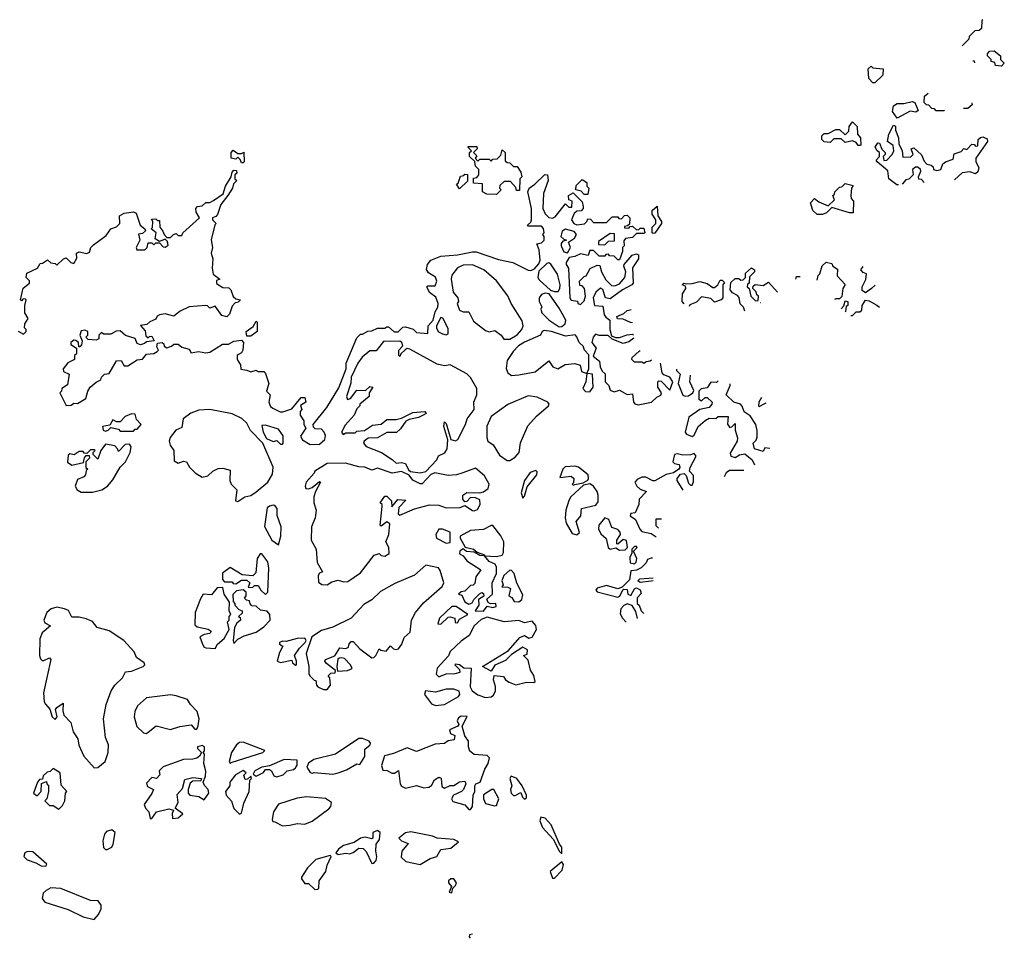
# Model space of a CAD drawing. Extents: x 1861455 to 2058065, y 200073 to 437907.
# Tile 72 of 256: x 1994275 to 1999560, y 219126 to 224059. Entities that reach past the tile are written whole.
import ezdxf

# ---------------------------------------------------------------- set-up
doc = ezdxf.new("R2010")
doc.units = 0

msp = doc.modelspace()

# ---------------------------------------------------------------- linework, layer by layer
at = {"layer": '0CON05XD'}
for points in [[(1999443.9, 224058.9), (1999440, 224055), (1999438.3, 224011.7), (1999425, 224000), (1999401.7, 223998.3), (1999371.7, 223968.3), (1999370, 223955), (1999333.5, 223918.5)], [(1999545, 223810), (1999513, 223813), (1999508.3, 223828.3), (1999490, 223835), (1999490, 223845), (1999470, 223865), (1999470, 223875), (1999480.7, 223889.3), (1999505, 223892.5), (1999540, 223865), (1999540, 223845), (1999560, 223825), (1999545, 223810)], [(1999391.8, 223838.3), (1999398.3, 223838.3), (1999399.6, 223827.9)], [(1998865, 223720), (1998855, 223720), (1998832.5, 223742.5), (1998830, 223795), (1998845, 223810), (1998855, 223800), (1998910, 223795), (1998908.3, 223761.7), (1998865, 223720)], [(1999238.7, 223573.7), (1999235, 223570), (1999195, 223570), (1999185, 223580), (1999171.7, 223581.7), (1999155, 223600), (1999141.7, 223601.7), (1999130, 223615), (1999131.7, 223648.3), (1999150.6, 223663.9)], [(1998985, 223530), (1998960, 223565), (1998965, 223596.7), (1998985, 223608.8), (1999020.7, 223609.3), (1999065, 223620), (1999080, 223615), (1999098.3, 223571.7), (1999085, 223562.5), (1999055, 223567.5), (1998985, 223530)], [(1999385.4, 223612.1), (1999387.5, 223602.5), (1999365, 223582.5), (1999340.4, 223581.3)], [(1998785, 223382.5), (1998775, 223382.5), (1998765, 223400), (1998745, 223407.5), (1998705, 223400), (1998685, 223420), (1998645, 223420), (1998625, 223400), (1998593, 223403), (1998580, 223415), (1998580, 223435), (1998593, 223447), (1998615, 223447.5), (1998655, 223470), (1998675, 223470), (1998705, 223440), (1998725, 223460), (1998727.5, 223485), (1998745, 223510), (1998770, 223485), (1998772.5, 223445), (1998787.5, 223425), (1998790, 223385), (1998785, 223382.5)], [(1998991.6, 223171.8), (1998983, 223173), (1998940, 223205), (1998935, 223247.5), (1998877.5, 223295), (1998872.5, 223305), (1998890, 223325), (1998890, 223345), (1998877.5, 223355), (1998867.5, 223375), (1998881.7, 223398.3), (1998890, 223395), (1998903, 223363), (1998920, 223345), (1998920, 223335), (1998910, 223325), (1998913, 223303), (1998930, 223305), (1998957.5, 223335), (1998967.5, 223355), (1998963, 223383), (1998932.5, 223405), (1998940, 223445), (1998965, 223492.5), (1998976.4, 223486.4), (1998976.7, 223465), (1998992.5, 223425), (1998993, 223393), (1999012.5, 223355), (1999015, 223320), (1999058.3, 223321.7), (1999070, 223335), (1999060, 223365), (1999075, 223370), (1999115, 223332.5), (1999129.3, 223299.3), (1999143.6, 223283.6), (1999168.3, 223278.3), (1999178.3, 223268.3), (1999180, 223255), (1999198.3, 223248.3), (1999220, 223255), (1999230, 223285), (1999243.9, 223296.1), (1999285, 223310), (1999291.7, 223338.3), (1999328.3, 223351.7), (1999343, 223367), (1999358.3, 223361.7), (1999385, 223390), (1999398.3, 223388.3), (1999405, 223380), (1999418.3, 223381.7), (1999420, 223415), (1999433, 223427), (1999445, 223430), (1999468.3, 223418.3), (1999470, 223405), (1999407.5, 223315), (1999407.5, 223295), (1999422.5, 223265), (1999418.3, 223241.7), (1999405.2, 223231.9), (1999375, 223242.5), (1999333, 223237), (1999292.4, 223199.4)], [(1995475, 223290), (1995465, 223290), (1995458.3, 223308.3), (1995445, 223320), (1995435, 223310), (1995410, 223315), (1995410, 223345), (1995421.7, 223358.3), (1995445, 223340), (1995465, 223340), (1995478.3, 223348.3), (1995480, 223295), (1995475, 223290)], [(1996835, 223120), (1996781.7, 223121.7), (1996760, 223135), (1996758.3, 223178.3), (1996711.7, 223181.7), (1996711.7, 223208.3), (1996728.3, 223211.7), (1996740, 223225), (1996740, 223255), (1996721.7, 223271.7), (1996718.3, 223298.3), (1996690, 223325), (1996690, 223345), (1996700, 223355), (1996681.7, 223371.7), (1996681.7, 223378.3), (1996728.3, 223378.3), (1996730, 223365), (1996710, 223345), (1996728.3, 223328.3), (1996720, 223315), (1996735, 223300), (1996745, 223310), (1996795, 223310), (1996805, 223300), (1996815, 223310), (1996837.5, 223312.5), (1996858.3, 223331.7), (1996865, 223360), (1996880, 223345), (1996881.7, 223301.7), (1996891.7, 223291.7), (1996905, 223290), (1996925, 223270), (1996945, 223270), (1996965, 223240), (1996970, 223215), (1996960, 223205), (1996958.3, 223141.7), (1996941.7, 223141.7), (1996938.3, 223158.3), (1996910, 223190), (1996875, 223190), (1996851.7, 223168.3), (1996850, 223155), (1996860, 223145), (1996835, 223120)], [(1994267, 222387), (1994295, 222370), (1994310, 222385), (1994310, 222395), (1994300, 222405), (1994303.3, 222425), (1994320, 222455), (1994302.5, 222485), (1994302.5, 222525), (1994310, 222555), (1994305, 222560), (1994291.7, 222558.3), (1994285, 222550), (1994280, 222555), (1994293, 222617), (1994327.5, 222645), (1994327, 222657), (1994310, 222675), (1994313, 222697), (1994370, 222725), (1994385, 222750), (1994398.3, 222751.7), (1994425, 222770), (1994443, 222753), (1994465, 222750), (1994475, 222740), (1994510, 222775), (1994525, 222780), (1994550, 222755), (1994565, 222750), (1994581.7, 222778.3), (1994580, 222805), (1994595, 222812.5), (1994635, 222803.3), (1994649.3, 222810.7), (1994657.5, 222835), (1994670.7, 222849.3), (1994739.3, 222900.7), (1994763.6, 222936.4), (1994795, 222947.5), (1994812.5, 222965), (1994810, 223005), (1994835, 223020), (1994885, 223026.7), (1994899.3, 223019.3), (1994922.5, 222955), (1994947.5, 222935), (1994950, 222925), (1994935, 222910), (1994913, 222907), (1994920, 222875), (1994900, 222835), (1994903, 222823), (1994946.1, 222823.9), (1994960, 222835), (1994965, 222860), (1994985, 222860), (1994995, 222850), (1995005, 222860), (1995025, 222860), (1995045, 222840), (1995055, 222837.5), (1995071.7, 222848.3), (1995068.3, 222868.3), (1995055, 222880), (1995025, 222867.5), (1995001.7, 222881.7), (1995007.5, 222915), (1994980, 222935), (1994987, 222943), (1994990, 222975), (1994981.7, 222988.3), (1995005, 222990), (1995015, 222980), (1995025, 222980), (1995027.5, 222945), (1995043, 222923), (1995050, 222905), (1995065, 222890), (1995085, 222890), (1995100, 222905), (1995115, 222910), (1995125, 222900), (1995145, 222900), (1995150, 222915), (1995240, 222995), (1995222.5, 223025), (1995220, 223045), (1995230, 223055), (1995255, 223060), (1995275, 223077.5), (1995295, 223077.5), (1995315, 223087.5), (1995366.4, 223123.6), (1995380, 223165), (1995410, 223215), (1995415, 223240), (1995425, 223250), (1995438.3, 223248.3), (1995440, 223235), (1995430, 223225), (1995430, 223205), (1995440, 223195), (1995423, 223177), (1995416.7, 223155), (1995392.5, 223115), (1995354, 223066), (1995337, 223013), (1995328.3, 223001.7), (1995310, 222995), (1995310, 222985), (1995330, 222965), (1995323, 222957), (1995303.6, 222876.4), (1995310, 222835), (1995302.5, 222805), (1995312.5, 222775), (1995307.5, 222725), (1995313, 222693), (1995350, 222665), (1995331.7, 222658.3), (1995331.7, 222641.7), (1995365, 222620), (1995398.3, 222618.3), (1995408.3, 222608.3), (1995421.7, 222571.7), (1995435, 222560), (1995460, 222555), (1995448.3, 222541.7), (1995431.7, 222538.3), (1995415, 222520), (1995401.7, 222478.3), (1995387.5, 222462.5), (1995360.7, 222470.7), (1995325, 222520), (1995295, 222510), (1995283, 222523), (1995273.9, 222523.9), (1995185, 222516.2), (1995136.4, 222493.6), (1995103, 222467), (1995055, 222480), (1995025, 222473.3), (1995013.6, 222466.4), (1995005, 222450), (1994973, 222437), (1994958.3, 222421.7), (1994923, 222417), (1994948.3, 222388.3), (1994951.7, 222361.7), (1994965, 222350), (1994971.7, 222358.3), (1994985, 222360), (1994997.5, 222335), (1994955, 222330), (1994945, 222320), (1994923, 222313)], [(1999129.9, 223185.1), (1999115, 223200), (1999101.7, 223201.7), (1999100, 223215), (1999112.5, 223245), (1999110, 223255), (1999095, 223267.5), (1999083, 223267), (1999067.5, 223255), (1999070, 223225), (1999048.3, 223201.7), (1999031.7, 223198.3), (1999011.1, 223176.5)], [(1994923, 222313), (1994905, 222320), (1994895, 222347.5), (1994843.8, 222363.8), (1994815, 222387.5), (1994793, 222387), (1994765, 222370), (1994725, 222370), (1994715, 222380), (1994700, 222365), (1994700, 222345), (1994685, 222337.5), (1994641.7, 222341.7), (1994630, 222355), (1994640, 222365), (1994640, 222385), (1994625, 222392.5), (1994605, 222387.5), (1994597.5, 222365), (1994610, 222335), (1994607, 222313), (1994598.3, 222301.7), (1994591.7, 222301.7), (1994590, 222325), (1994577, 222337), (1994565, 222337.5), (1994550, 222325), (1994550, 222315), (1994580, 222295), (1994580, 222265), (1994570, 222255), (1994570, 222235), (1994533.6, 222216.4), (1994507.5, 222185), (1994510.7, 222170.7), (1994540, 222155), (1994531.7, 222098.3), (1994501.7, 222078.3), (1994500, 222065), (1994490, 222055), (1994525, 221987.5), (1994551.7, 221988.3), (1994565, 222000), (1994585, 221997.5), (1994630, 222025), (1994640, 222065), (1994653.3, 222085), (1994685, 222112.5), (1994710, 222125), (1994715, 222140), (1994730, 222155), (1994755, 222160), (1994795, 222226.7), (1994818.8, 222228.8), (1994835, 222200), (1994855, 222200), (1994905, 222232), (1994935, 222236.2), (1994956.4, 222263.6), (1994995, 222266.7), (1995013, 222277), (1995020, 222285), (1995011.7, 222301.7), (1995015, 222322.5), (1995040, 222325), (1995048.3, 222318.3), (1995050, 222305), (1995065, 222297.5), (1995090, 222305), (1995103, 222317), (1995125, 222317.5), (1995145, 222300), (1995185, 222290), (1995195, 222270), (1995235, 222277.5), (1995275, 222270), (1995296.1, 222273.9), (1995363, 222317), (1995395, 222317.5), (1995425, 222332.5), (1995465, 222337.5), (1995476.7, 222325), (1995473.3, 222285), (1995465, 222270), (1995449.3, 222260.7), (1995442.5, 222255), (1995442.5, 222235), (1995460, 222205), (1995461.7, 222181.7), (1995495, 222177.5), (1995515, 222167.5), (1995545, 222177.5), (1995555, 222170), (1995585, 222170), (1995595, 222160), (1995612.5, 222105), (1995600, 222065), (1995620, 222045), (1995612.5, 222005), (1995621.7, 221981.7), (1995633, 221973), (1995673, 221953), (1995687, 221953), (1995735, 221970), (1995785, 222030), (1995805, 222030), (1995810, 222005), (1995782.5, 221987.5), (1995790, 221965), (1995780, 221955), (1995780, 221935), (1995800, 221905), (1995800, 221885), (1995810, 221865), (1995783, 221823), (1995793.6, 221803.6), (1995835, 221777.5), (1995885, 221780), (1995912.5, 221805), (1995917, 221827), (1995910, 221845), (1995895, 221860), (1995861.7, 221861.7), (1995851.7, 221871.7), (1995850, 221885), (1995923.6, 221976.4), (1995988.3, 222081.7), (1996026.7, 222185), (1996027.5, 222215), (1996085, 222350), (1996105, 222370), (1996115, 222370), (1996143, 222387), (1996165, 222387.5), (1996195, 222402.5), (1996235, 222402.5), (1996245, 222410), (1996255, 222410), (1996285, 222382.5), (1996307, 222383), (1996331.7, 222408.3), (1996345, 222410), (1996387, 222397), (1996405, 222380), (1996466.4, 222373.6), (1996467.5, 222415), (1996493.9, 222446.1), (1996505, 222490), (1996520, 222515), (1996521.2, 222535), (1996508.3, 222568.3), (1996475, 222593.3), (1996460, 222625), (1996465, 222630), (1996505, 222630), (1996513.3, 222655), (1996506.1, 222676.1), (1996470, 222700), (1996458.3, 222718.3), (1996463.3, 222745), (1996481.7, 222768.3), (1996535, 222790), (1996625, 222795.8), (1996705, 222812), (1996725, 222812), (1996845, 222770.8), (1996922.5, 222755), (1997005, 222713.3), (1997018, 222712), (1997038.3, 222721.7), (1997062.3, 222747.7), (1997068.3, 222768.3), (1997063.3, 222823.3), (1997050, 222855), (1997075, 222860), (1997090, 222875), (1997090, 222895), (1997082.5, 222905), (1997090, 222915), (1997087, 222937), (1997075, 222950), (1997005, 222950), (1997000, 222955), (1997018.3, 222971.7), (1997022.5, 222985), (1997022.5, 223045), (1997002.5, 223135), (1997010, 223155), (1997040, 223175), (1997093, 223227), (1997107.5, 223225), (1997112.5, 223195), (1997086.7, 223125), (1997082.5, 223045), (1997096.4, 223016.4), (1997115, 222997.5), (1997135, 222992.5), (1997149.3, 223000.7), (1997205, 223070), (1997221.7, 223051.7), (1997238.3, 223051.7), (1997240, 223085), (1997221.7, 223091.7), (1997220, 223115), (1997245, 223130), (1997295, 223080), (1997300, 223055), (1997300, 223045), (1997288.3, 223031.7), (1997265, 223030), (1997251.7, 223018.3), (1997237.5, 222985), (1997250, 222965), (1997265, 222957.5), (1997307, 222963), (1997320, 222975), (1997325, 222990), (1997338.3, 222988.3), (1997355, 222970), (1997425, 222970), (1997455, 223000), (1997485, 223000), (1997491.7, 222991.7), (1997505, 222990), (1997521.7, 223008.3), (1997535, 223010), (1997550, 222995), (1997548.3, 222961.7), (1997538.3, 222951.7), (1997521.7, 222948.3), (1997521.7, 222941.7), (1997545, 222940), (1997551.7, 222948.3), (1997565, 222950), (1997585, 222930), (1997598.3, 222931.7), (1997605, 222940), (1997625, 222940), (1997630, 222915), (1997625, 222910), (1997585, 222910), (1997565, 222890), (1997526.7, 222883.3), (1997518.3, 222871.7), (1997520, 222845), (1997510, 222835), (1997510, 222815), (1997495, 222770), (1997485, 222770), (1997465, 222790), (1997441.7, 222791.7), (1997435, 222800), (1997421.7, 222798.3), (1997415, 222790), (1997385, 222790), (1997355, 222820), (1997335, 222820), (1997327, 222793), (1997285, 222802.5), (1997255, 222786.7), (1997225, 222782.5), (1997207.5, 222755), (1997207.5, 222745), (1997220, 222725), (1997227.5, 222565), (1997235, 222552.5), (1997268.3, 222548.3), (1997270, 222535), (1997285, 222530), (1997305, 222550), (1997312.5, 222575), (1997307.5, 222615), (1997295, 222630), (1997281.7, 222631.7), (1997280, 222655), (1997305, 222680), (1997316.4, 222683.6), (1997337, 222723), (1997375, 222740), (1997388.3, 222738.3), (1997397.5, 222705), (1997421.7, 222661.7), (1997451.2, 222631.2), (1997469.3, 222630.7), (1997495, 222640), (1997523.8, 222675), (1997528.8, 222705), (1997517.5, 222735), (1997520, 222745), (1997562.5, 222795), (1997585, 222802.5), (1997596.7, 222796.7), (1997596.2, 222775), (1997563.9, 222726.1), (1997567.5, 222645), (1997560, 222635), (1997511.2, 222608.8), (1997445, 222560), (1997420, 222565), (1997405, 222610), (1997393, 222617), (1997366.7, 222595), (1997353.3, 222565), (1997360, 222525), (1997405, 222520), (1997412.5, 222475), (1997420.7, 222460.7), (1997442.5, 222445), (1997443.3, 222395), (1997451.7, 222361.7), (1997472.5, 222352.5), (1997495, 222352.5), (1997535, 222367.5), (1997565, 222370), (1997569.8, 222365.2)], [(1996635, 223150), (1996620, 223175), (1996628.3, 223181.7), (1996641.7, 223218.3), (1996658.3, 223221.7), (1996665, 223230), (1996678.3, 223228.3), (1996678.3, 223191.7), (1996635, 223150)], [(1997325, 223120), (1997305, 223120), (1997288.3, 223138.3), (1997260, 223145), (1997261.7, 223168.3), (1997295, 223200), (1997320, 223185), (1997320, 223165), (1997330, 223155), (1997325, 223120)], [(1998585, 223012.5), (1998555, 223012.5), (1998532.5, 223035), (1998520, 223075), (1998541.7, 223098.3), (1998565, 223080), (1998615, 223060), (1998648.3, 223091.7), (1998640, 223115), (1998648.3, 223121.7), (1998650, 223135), (1998675, 223160), (1998688.3, 223161.7), (1998705, 223180), (1998748.3, 223168.3), (1998740, 223155), (1998736.7, 223115), (1998738.3, 223098.3), (1998750, 223085), (1998748.3, 223021.7), (1998728.3, 223021.7), (1998635, 223050), (1998605, 223022.5), (1998585, 223012.5)], [(1997675, 222910), (1997670, 222915), (1997670, 222945), (1997690, 222965), (1997690, 222985), (1997670, 223015), (1997670, 223035), (1997697.5, 223057.5), (1997700, 223005), (1997720, 222975), (1997720, 222965), (1997685, 222912.5), (1997675, 222910)], [(1997215, 222806.7), (1997231.2, 222835), (1997220, 222865), (1997253.3, 222885), (1997263.3, 222905), (1997251.2, 222921.2), (1997205, 222934), (1997186.2, 222923.8), (1997180, 222895), (1997195, 222880), (1997210, 222875), (1997190.7, 222869.3), (1997182, 222858), (1997181.2, 222845), (1997195, 222812.5), (1997215, 222806.7)], [(1997415, 222850), (1997435, 222870), (1997468.3, 222871.7), (1997468.3, 222908.3), (1997445, 222910), (1997381.7, 222868.3), (1997381.7, 222851.7), (1997415, 222850)], [(1996873, 222343), (1996905, 222343.8), (1996945, 222366.2), (1996970, 222395), (1996977.5, 222415), (1996971.2, 222441.2), (1996913.8, 222535), (1996895.8, 222575.8), (1996835, 222656.7), (1996765.9, 222715.9), (1996705, 222743.3), (1996655, 222740), (1996625, 222726.7), (1996595, 222687.5), (1996591.2, 222665), (1996602.5, 222595), (1996627.5, 222565), (1996630, 222545), (1996622.5, 222535), (1996635, 222500), (1996655, 222490), (1996685, 222490), (1996710, 222440), (1996775, 222390), (1996795, 222382.5), (1996825, 222390), (1996860, 222365), (1996873, 222343)], [(1997145, 222598.8), (1997165, 222600), (1997174, 222615), (1997176, 222635), (1997162.5, 222692.5), (1997126.4, 222746.4), (1997115, 222752.5), (1997105, 222750), (1997061.4, 222708.6), (1997056.2, 222675), (1997062.7, 222662.7), (1997125, 222606.2), (1997145, 222598.8)], [(1998167.1, 222494.6), (1998160, 222515), (1998143, 222533), (1998137, 222567), (1998128.3, 222578.3), (1998101.7, 222591.7), (1998088.3, 222608.3), (1998091.7, 222648.3), (1998115, 222670), (1998135, 222670), (1998145, 222660), (1998158.3, 222661.7), (1998170, 222675), (1998171.7, 222698.3), (1998203, 222727), (1998220, 222715), (1998220, 222705), (1998191.7, 222678.3), (1998190, 222645), (1998181.7, 222638.3), (1998180, 222625), (1998190, 222615), (1998200, 222575), (1998225, 222550), (1998238.3, 222551.7), (1998240, 222575), (1998231.7, 222581.7), (1998228.3, 222598.3), (1998210, 222615), (1998211.7, 222628.3), (1998223, 222637), (1998265, 222632.5), (1998295, 222650), (1998343.4, 222595.1)], [(1998555.6, 222660.4), (1998560, 222685), (1998570, 222695), (1998583, 222737), (1998603.6, 222756.4), (1998635, 222750), (1998640, 222735), (1998665, 222720), (1998663, 222683), (1998706.4, 222636.4), (1998692.5, 222615), (1998688.3, 222571.7), (1998675, 222560), (1998655, 222560), (1998647.8, 222555.6)], [(1998866.7, 222634.2), (1998847.5, 222615), (1998815, 222592.5), (1998797.5, 222605), (1998797.5, 222625), (1998817, 222663), (1998820, 222695), (1998801.7, 222701.7), (1998790, 222715), (1998802.2, 222733.3)], [(1997842, 222533), (1997830, 222545), (1997833, 222587), (1997850, 222615), (1997848.3, 222628.3), (1997830, 222635), (1997840, 222645), (1997855, 222640), (1997885, 222642.5), (1997925, 222652.5), (1997965, 222642.5), (1997995, 222620), (1998005, 222620), (1998022.5, 222635), (1998035, 222660), (1998045, 222660), (1998058.3, 222648.3), (1998050, 222635), (1998050, 222565), (1998040, 222555), (1998005, 222542.5), (1997985, 222562.5), (1997935, 222570), (1997908.3, 222541.7), (1997871.7, 222528.3), (1997868.1, 222518.5)], [(1998440.4, 222666.2), (1998445, 222680), (1998460, 222680), (1998465, 222680)], [(1997170.5, 222410.4), (1997185, 222411.2), (1997203.3, 222425), (1997206.2, 222445), (1997170.5, 222510.4), (1997116.4, 222586.4), (1997095, 222590), (1997075, 222582.5), (1997062.5, 222565), (1997062.5, 222545), (1997077, 222517), (1997072.5, 222505), (1997077.5, 222485), (1997117.5, 222445), (1997170.5, 222410.4)], [(1998736.1, 222470), (1998745, 222470), (1998765, 222490), (1998785, 222490), (1998795, 222500), (1998797.5, 222525), (1998815, 222552.5), (1998835, 222548.8), (1998875.8, 222525.8), (1998889.9, 222514.8)], [(1997563.7, 222431.5), (1997553, 222433), (1997515, 222450), (1997483, 222453), (1997480, 222465), (1997518.3, 222481.7), (1997535, 222497.5), (1997556.6, 222502.9)], [(1998252.8, 222538.5), (1998251.9, 222538)], [(1998684, 222506.6), (1998698.3, 222521.7), (1998705, 222550), (1998720, 222545), (1998720, 222525), (1998711.7, 222518.3), (1998707.5, 222492.5), (1998705.5, 222490.5)], [(1996565, 222367.5), (1996575, 222372.5), (1996575, 222400), (1996546.1, 222456.1), (1996535, 222460), (1996512.5, 222415), (1996513, 222403), (1996523.6, 222383.6), (1996545, 222372.5), (1996565, 222367.5)], [(1995515, 222360), (1995495, 222360), (1995490, 222385), (1995528.3, 222411.7), (1995545, 222440), (1995550, 222435), (1995550, 222385), (1995515, 222360)], [(1996915, 222148.8), (1996955, 222152.5), (1997041.7, 222168.3), (1997115, 222227.5), (1997137.5, 222195), (1997164.1, 222184.1), (1997203, 222207), (1997255, 222213.3), (1997283, 222203), (1997290.7, 222170.7), (1997320, 222160), (1997330, 222185), (1997329.3, 222259.3), (1997306.7, 222285), (1997300, 222305), (1997278.8, 222325), (1997266.1, 222356.1), (1997255.9, 222365.9), (1997205, 222358.8), (1997130, 222385), (1997090.7, 222389.3), (1997080, 222385), (1997070, 222365), (1996985, 222328), (1996953.2, 222306.8), (1996923.2, 222276.8), (1996891.7, 222228.3), (1996886.4, 222186.4), (1996895, 222162.5), (1996915, 222148.8)], [(1997572.3, 222348.9), (1997545, 222330), (1997515, 222320), (1997455, 222343.3), (1997433.3, 222363.3), (1997385, 222362.5), (1997365, 222370), (1997353.3, 222355), (1997346.7, 222325), (1997370, 222295), (1997353, 222253), (1997387.5, 222225), (1997390, 222195), (1997401.7, 222171.7), (1997417, 222157), (1997417.5, 222115), (1997437.5, 222095), (1997445, 222070), (1997465, 222060), (1997495, 222070), (1997535, 222046.7), (1997565, 222050), (1997570, 222005), (1997576.4, 221996.4), (1997595, 221991.2), (1997665.7, 222004.3), (1997695, 222032.5), (1997716.4, 222043.6), (1997720, 222055), (1997700, 222085), (1997700, 222115), (1997705, 222120), (1997718.3, 222118.3), (1997765, 222070), (1997780, 222115), (1997765, 222140), (1997731.7, 222151.7), (1997723, 222163), (1997714.8, 222214.9)], [(1996425, 221626), (1996455, 221633.8), (1996513.8, 221695), (1996523.8, 221716.2), (1996556.7, 221733.3), (1996569.2, 221755), (1996573, 221803), (1996551.2, 221875), (1996555, 221900), (1996565, 221890), (1996590, 221805), (1996615, 221797.5), (1996626.7, 221805), (1996668.8, 221885), (1996676.7, 221915), (1996713.9, 221966.1), (1996712, 222005), (1996728, 222045), (1996728.3, 222078.3), (1996695, 222137.5), (1996675, 222157.5), (1996586.2, 222206.2), (1996555, 222200), (1996515, 222210), (1996369.3, 222289.3), (1996355, 222292.5), (1996343.3, 222286.7), (1996320, 222265), (1996315, 222250), (1996310, 222255), (1996310, 222285), (1996331.7, 222308.3), (1996326.4, 222326.4), (1996315, 222332.5), (1996228.3, 222331.7), (1996188.3, 222281.7), (1996155, 222280), (1996113.6, 222246.4), (1996090, 222215), (1996055, 222140), (1996053, 222107), (1996030, 222035), (1996035, 222020), (1996050, 222025), (1996085, 222070), (1996131.7, 222068.3), (1996155, 222090), (1996170, 222085), (1996150, 222055), (1996150, 222035), (1996100, 221995), (1996100, 221985), (1996085, 221970), (1996070, 221935), (1996021.7, 221881.7), (1996002.5, 221845), (1996011.7, 221831.7), (1996025, 221840), (1996075, 221840), (1996085, 221850), (1996125, 221853.3), (1996168.3, 221881.7), (1996215, 221887.5), (1996245, 221912.5), (1996295, 221912.5), (1996325, 221920), (1996385, 221950), (1996450, 221955), (1996457.5, 221945), (1996445, 221937.5), (1996415, 221922.5), (1996365, 221912.5), (1996347, 221903), (1996318.3, 221861.7), (1996297, 221843), (1996245, 221842.5), (1996195, 221813.3), (1996145, 221812.5), (1996123.6, 221796.4), (1996120, 221785), (1996135, 221767.5), (1996217.5, 221735), (1996275, 221697.5), (1996295, 221677.5), (1996325, 221681.2), (1996345, 221676.7), (1996361.2, 221641.2), (1996373, 221633), (1996425, 221626)], [(1997666.5, 222231.5), (1997660, 222225), (1997638.3, 222221.7), (1997625, 222212.5), (1997615, 222220), (1997575, 222220), (1997560, 222235), (1997562.5, 222245), (1997600.7, 222279.3), (1997605, 222281.9)], [(1997800, 222182.7), (1997800, 222175), (1997820, 222155), (1997810, 222105), (1997835, 222042.5), (1997847, 222037), (1997865, 222040), (1997887.5, 222055), (1997893, 222067), (1997872.5, 222115), (1997876, 222149.6)], [(1997335, 222060), (1997352.5, 222085), (1997350, 222155), (1997320, 222160), (1997313.3, 222115), (1997298.3, 222078.3), (1997311.7, 222061.7), (1997335, 222060)], [(1998023.3, 222119.2), (1998015, 222110), (1997985, 222112.5), (1997965, 222082.5), (1997933, 222077), (1997920, 222065), (1997920.7, 222020.7), (1997935, 222012.5), (1997955, 222030), (1997965, 222030), (1997992.5, 222005), (1997990, 221995), (1997975, 221976.7), (1997925, 221966.7), (1997866.1, 221923.9), (1997847.5, 221845), (1997855, 221832.5), (1997885, 221820), (1997895, 221827.5), (1997916.7, 221875), (1997955, 221907.5), (1997975, 221920), (1998011.7, 221918.3), (1998025, 221927.5), (1998077.5, 221927.5), (1998073.6, 221886.4), (1998082.5, 221875), (1998085, 221870), (1998097, 221873), (1998115, 221890), (1998116.2, 221855), (1998127, 221813), (1998126.7, 221795), (1998088.3, 221731.7), (1998092.5, 221715), (1998115, 221707.5), (1998138.3, 221721.7), (1998167, 221727), (1998206.7, 221695), (1998218.5, 221668.8)], [(1998301.1, 221757), (1998275, 221760), (1998265, 221740), (1998220, 221755), (1998212.5, 221785), (1998228.8, 221801.2), (1998233.6, 221816.4), (1998233.9, 221853.9), (1998226.7, 221885), (1998195, 221932.5), (1998163.9, 221953.9), (1998153.8, 221983.8), (1998143.6, 221993.6), (1998107.5, 222005), (1998067.5, 222045), (1998088.8, 222095), (1998089.1, 222104.2)], [(1996905, 221692), (1996935, 221710), (1996955.6, 221734.4), (1996962.7, 221787.3), (1997002.7, 221877.3), (1997049.3, 221930.7), (1997113.3, 221985), (1997117.5, 221995), (1997110, 222005), (1997051.7, 222031.7), (1997005, 222040), (1996895, 221992), (1996805, 221927.5), (1996783, 221877), (1996782.5, 221815), (1996788, 221795), (1996815.9, 221775.9), (1996850.5, 221720.4), (1996892.3, 221692.3), (1996905, 221692)], [(1998257.6, 222030.9), (1998242.5, 222005), (1998240, 221985), (1998245, 221982.5), (1998275, 221997.5), (1998282.6, 222002.5)], [(1994885, 221850), (1994895, 221860), (1994905, 221860), (1994926.7, 221885), (1994901.7, 221911.7), (1994895, 221940), (1994875, 221942.5), (1994841.7, 221928.3), (1994815, 221900), (1994795, 221900), (1994775, 221910), (1994758.3, 221881.7), (1994720, 221875), (1994722.5, 221855), (1994735, 221850), (1994750, 221855), (1994765, 221870), (1994805, 221860), (1994815, 221850), (1994885, 221850)], [(1995445, 221472.5), (1995483, 221497), (1995515.9, 221504.1), (1995545, 221523.3), (1995606.2, 221575), (1995631.7, 221618.3), (1995636.4, 221656.4), (1995580, 221785), (1995513.9, 221853.9), (1995495, 221892.5), (1995467, 221917), (1995415, 221943.3), (1995295, 221966), (1995237, 221963), (1995193.9, 221946.1), (1995152.5, 221915), (1995145, 221870), (1995112.5, 221855), (1995083.3, 221815), (1995077.5, 221795), (1995082.5, 221775), (1995102.5, 221745), (1995105, 221690), (1995125, 221677.5), (1995155, 221687.5), (1995170, 221685), (1995187, 221657), (1995217.5, 221625), (1995255, 221603.3), (1995285, 221610), (1995312.5, 221635), (1995340.7, 221649.3), (1995365, 221650), (1995405, 221640), (1995402.5, 221585), (1995410, 221565), (1995440, 221535), (1995432.5, 221475), (1995445, 221472.5)], [(1995685, 221780), (1995690, 221785), (1995690, 221825), (1995665, 221860), (1995595, 221882.5), (1995575, 221880), (1995581.2, 221845), (1995600.5, 221810.4), (1995635, 221793.3), (1995655, 221800), (1995675, 221780), (1995685, 221780)], [(1994665, 221522.5), (1994716.1, 221533.9), (1994746, 221554), (1994775, 221587.5), (1994814, 221656), (1994842.5, 221685), (1994867.5, 221735), (1994872.5, 221765), (1994865, 221780), (1994841.7, 221778.3), (1994805, 221740), (1994800, 221755), (1994785, 221770), (1994735, 221780), (1994710, 221745), (1994695, 221700), (1994670, 221725), (1994670, 221735), (1994680, 221745), (1994675, 221750), (1994655, 221750), (1994635, 221730), (1994621.7, 221731.7), (1994615, 221740), (1994595, 221740), (1994567, 221723), (1994545, 221727.5), (1994535, 221720), (1994532.5, 221682.5), (1994555, 221667.5), (1994618.3, 221681.7), (1994623, 221707), (1994631.7, 221718.3), (1994648.3, 221718.3), (1994650, 221705), (1994630, 221685), (1994630, 221655), (1994640, 221645), (1994632.5, 221637.5), (1994627.5, 221615), (1994620, 221605), (1994585, 221590), (1994572.5, 221555), (1994583.6, 221533.6), (1994605, 221522.5), (1994665, 221522.5)], [(1997836.7, 221532.2), (1997803.3, 221585), (1997803.3, 221595), (1997821.7, 221618.3), (1997841.7, 221621.7), (1997851.7, 221611.7), (1997865, 221570), (1997875, 221560), (1997885.4, 221559.1), (1997891.7, 221578.3), (1997891.7, 221611.7), (1997870, 221635), (1997873.3, 221655), (1997906.7, 221715), (1997895, 221730), (1997875, 221722.5), (1997835, 221720), (1997805, 221727.5), (1997790, 221725), (1997780, 221685), (1997790, 221675), (1997815, 221670), (1997817.5, 221655), (1997812.5, 221645), (1997783.9, 221626.1), (1997745, 221617.5), (1997685, 221583.3), (1997673, 221583), (1997635, 221602.5), (1997615, 221602.5), (1997589.3, 221590.7), (1997577.5, 221575), (1997586.7, 221555), (1997605, 221537.5), (1997640, 221525), (1997600, 221485), (1997597.5, 221455), (1997578.3, 221411.7), (1997555, 221407.5), (1997552.5, 221395), (1997580, 221375), (1997603, 221323), (1997615, 221310), (1997665, 221300), (1997691.1, 221282.6)], [(1995925, 221024), (1995950.5, 221039.6), (1995985, 221050), (1996015, 221040.8), (1996037.1, 221042.9), (1996105, 221088.8), (1996177, 221183), (1996205, 221192.5), (1996215, 221182.5), (1996235, 221177.5), (1996257.5, 221192.5), (1996256, 221225), (1996240, 221255), (1996256.1, 221293.9), (1996261.7, 221351.7), (1996245, 221362.5), (1996215, 221340), (1996210, 221345), (1996220, 221445), (1996220, 221455), (1996210, 221465), (1996235, 221500), (1996245, 221500), (1996270, 221475), (1996272.5, 221442.5), (1996305, 221482.5), (1996348.3, 221478.3), (1996310.5, 221439.6), (1996306.4, 221406.4), (1996315, 221398.8), (1996395, 221432.5), (1996475, 221454.4), (1996525, 221452.9), (1996565, 221438.1), (1996639.5, 221440.4), (1996665, 221450), (1996705, 221423.8), (1996715, 221421.2), (1996731.7, 221428.3), (1996746, 221455), (1996745, 221480), (1996721.7, 221491.7), (1996695, 221492.5), (1996675, 221472.5), (1996665, 221470), (1996653.3, 221485), (1996653.3, 221505), (1996675, 221520), (1996745, 221517.5), (1996765, 221523.3), (1996788.8, 221541.2), (1996795.8, 221565), (1996770.3, 221610.3), (1996721.7, 221651.7), (1996654, 221626), (1996620, 221615), (1996575, 221611.2), (1996503.9, 221626.1), (1996482.5, 221617.5), (1996435, 221567.5), (1996425, 221566.7), (1996385.9, 221585.9), (1996365, 221612.5), (1996325, 221633.3), (1996275, 221623.3), (1996195, 221650), (1996165, 221640), (1996126.7, 221656.7), (1996095, 221657.5), (1996023, 221677), (1995925, 221676.2), (1995860, 221635), (1995856.4, 221623.6), (1995813.3, 221575), (1995807.5, 221555), (1995811.7, 221541.7), (1995825, 221540), (1995845, 221547.5), (1995885, 221580), (1995890, 221575), (1995862.5, 221525), (1995853.9, 221496.1), (1995853.3, 221465), (1995866.7, 221425), (1995861.2, 221385), (1995840.8, 221335), (1995840, 221265), (1995866.4, 221216.4), (1995872.5, 221145), (1995900, 221095), (1995883.6, 221086.4), (1995877.5, 221075), (1995878.3, 221038.3), (1995896.7, 221026.7), (1995925, 221024)], [(1997245, 221560), (1997255, 221562.5), (1997298.8, 221571.2), (1997323.8, 221586.2), (1997328.8, 221595), (1997325.8, 221615.8), (1997275, 221656), (1997255, 221661.2), (1997202.5, 221657.5), (1997190, 221645), (1997175, 221600), (1997235, 221607.5), (1997250, 221595), (1997247.5, 221572.5), (1997240, 221565), (1997245, 221560)], [(1996975, 221490), (1996985, 221500), (1996999.3, 221550.7), (1997050, 221615), (1997051.7, 221631.7), (1997045, 221637.5), (1997015, 221626.7), (1996983.8, 221585), (1996967.5, 221517.5), (1996975, 221490)], [(1998161.1, 221637.5), (1998085, 221637.5), (1998067.5, 221625), (1998057, 221604.1)], [(1997265, 221292.5), (1997280, 221305), (1997262.5, 221365), (1997286.7, 221395), (1997290, 221435), (1997367.5, 221452.5), (1997379.3, 221470.7), (1997380, 221505), (1997374, 221525), (1997355, 221553.8), (1997335, 221566.7), (1997301.2, 221558.8), (1997233.8, 221496.2), (1997222.3, 221477.7), (1997206.7, 221425), (1997202.5, 221385), (1997207.5, 221355), (1997240.7, 221300.7), (1997265, 221292.5)], [(1995665, 221240), (1995677.5, 221285), (1995678.8, 221335), (1995657, 221397), (1995656.2, 221435), (1995645, 221450), (1995635, 221452.5), (1995615, 221447.5), (1995603, 221437), (1995588.3, 221338.3), (1995627.5, 221265), (1995665, 221240)], [(1996835, 221177.1), (1996865, 221183.3), (1996872.5, 221197.5), (1996872.9, 221255), (1996857.6, 221287.6), (1996815, 221342.5), (1996805, 221343.3), (1996765, 221322), (1996695, 221316), (1996640, 221285), (1996640, 221275), (1996667, 221227), (1996710, 221215), (1996730, 221200), (1996770, 221185), (1996770, 221180), (1996835, 221177.1)], [(1997495, 221210), (1997525, 221212.5), (1997537.5, 221225), (1997532.5, 221262.5), (1997515, 221267.5), (1997485, 221242.5), (1997480, 221245), (1997480, 221265), (1997500, 221295), (1997497.7, 221307.7), (1997485, 221321.2), (1997452.9, 221332.9), (1997436.7, 221375), (1997415, 221383.3), (1997383.8, 221345), (1997381.2, 221325), (1997395, 221297.5), (1997423.6, 221273.6), (1997434.2, 221224.2), (1997445, 221216.2), (1997475, 221222.5), (1997495, 221210)], [(1997704.5, 221329), (1997691.7, 221341.7), (1997691.7, 221378.3), (1997719.1, 221379.4)], [(1996565, 221247.5), (1996585, 221252.5), (1996585, 221307.5), (1996545, 221324), (1996525, 221323.3), (1996508.8, 221295), (1996512.5, 221275), (1996565, 221247.5)], [(1995595, 220972.5), (1995607.5, 220985), (1995613, 221113), (1995607, 221147), (1995575, 221190), (1995565, 221190), (1995550, 221165), (1995541.7, 221088.3), (1995527, 221073), (1995468.3, 221078.3), (1995405, 221116.7), (1995363, 221087), (1995363, 221053), (1995375, 221040), (1995415, 221040), (1995421.7, 221031.7), (1995435, 221030), (1995465, 221050), (1995495, 221050), (1995510, 221035), (1995501.7, 221011.7), (1995525, 221010), (1995535, 221020), (1995555, 221020), (1995570, 220995), (1995595, 220972.5)], [(1996765, 220883.3), (1996785, 220910), (1996815, 220902.5), (1996831.7, 220908.3), (1996830, 220925), (1996802.5, 220922.5), (1996790, 220930), (1996783.3, 220946.7), (1996812, 220975), (1996811.2, 221035), (1996833.8, 221085), (1996835, 221120), (1996827.5, 221135), (1996795, 221150), (1996770, 221180), (1996745, 221182.5), (1996715, 221200), (1996673, 221203), (1996655, 221217.5), (1996637.5, 221205), (1996635, 221190), (1996655, 221180), (1996675, 221152.5), (1996750, 221105), (1996723, 221067), (1996718.3, 221031.7), (1996708.3, 221021.7), (1996695, 221020), (1996665, 220990), (1996645, 220987.5), (1996630, 220975), (1996648.3, 220968.3), (1996663.9, 220933.9), (1996685, 220920), (1996703, 220927), (1996712.5, 220945), (1996743.9, 220976.1), (1996755, 220982.5), (1996765, 220977.5), (1996766.7, 220963.3), (1996737.5, 220945), (1996740, 220915), (1996720, 220885), (1996765, 220883.3)], [(1997575, 221137.5), (1997583.6, 221146.4), (1997586.7, 221165), (1997570, 221205), (1997590, 221225), (1997585, 221230), (1997575, 221230), (1997560, 221215), (1997560, 221195), (1997549.3, 221170.7), (1997551.7, 221141.7), (1997575, 221137.5)], [(1995925, 220462.5), (1995942.5, 220485), (1995940, 220525), (1995930, 220535), (1995945, 220550), (1995968.3, 220551.7), (1995970, 220565), (1995922.3, 220602.3), (1995913.3, 220615), (1995917, 220623), (1995966.2, 220643.8), (1995993, 220687), (1996025, 220682.5), (1996040, 220690), (1996043, 220707), (1996055, 220720), (1996065, 220720), (1996100.5, 220680.4), (1996165, 220633.3), (1996176.2, 220633.8), (1996187.5, 220645), (1996205, 220680), (1996213, 220673), (1996241.7, 220668.3), (1996265, 220697.5), (1996281.2, 220681.2), (1996295, 220676.7), (1996308.8, 220681.2), (1996326, 220705), (1996338.8, 220741.2), (1996370.3, 220769.7), (1996378.8, 220835), (1996400, 220875), (1996443, 220927), (1996542.5, 221015), (1996551.4, 221035), (1996531.7, 221101.7), (1996522.5, 221115), (1996455, 221130), (1996395, 221076.2), (1996288.7, 221031.3), (1996210.9, 220989.1), (1996165.8, 220944.2), (1996121.5, 220918.5), (1996055, 220846), (1995955, 220797.5), (1995895, 220778.8), (1995843.3, 220745), (1995813.3, 220655), (1995826.7, 220585), (1995827, 220547), (1995833.9, 220533.9), (1995855, 220512.5), (1995865, 220510), (1995867.5, 220485), (1995875, 220477.5), (1995905, 220462.5), (1995925, 220462.5)], [(1997672, 221166.8), (1997663, 221167), (1997645, 221160), (1997638.3, 221141.7), (1997610, 221115), (1997586.4, 221103.6), (1997555, 221100), (1997548.3, 221051.7), (1997508.3, 221011.7), (1997485, 221003.3), (1997425, 221020), (1997375, 221006.7), (1997367.5, 220995), (1997375, 220987.5), (1997485, 220957.5), (1997496.4, 220963.6), (1997511.7, 220998.3), (1997518.3, 221001.7), (1997535, 221000), (1997540, 220975), (1997555, 220967.5), (1997575, 221002.5), (1997585, 221007.5), (1997605, 220996.7), (1997611.7, 220978.3), (1997590, 220955), (1997590, 220925), (1997600, 220915), (1997610, 220885), (1997624.4, 220869.7)], [(1996955, 220933.3), (1996970, 220945), (1996975, 220970), (1996944, 221034), (1996930, 221085), (1996915, 221101.2), (1996905, 221103.3), (1996874, 221075), (1996863.8, 221045), (1996870, 221025), (1996863.6, 221013.6), (1996895, 221012.5), (1996910, 221005), (1996900, 220965), (1996916.4, 220956.4), (1996930, 220935), (1996955, 220933.3)], [(1997675.9, 221046.3), (1997665, 221044.2), (1997605, 221037.5), (1997592.5, 221045), (1997603.9, 221056.1), (1997675.4, 221061.1)], [(1995325, 220682.5), (1995337.5, 220705), (1995373, 220737), (1995400, 220785), (1995390, 220825), (1995400, 220835), (1995400, 220855), (1995407.5, 220865), (1995400, 220885), (1995401.7, 220931.7), (1995372.5, 220975), (1995365, 221010), (1995335, 221007.5), (1995305, 220970), (1995260, 220975), (1995245, 220950), (1995217.5, 220875), (1995215, 220810), (1995228.3, 220798.3), (1995286.4, 220786.4), (1995302.5, 220775), (1995296.1, 220763.9), (1995265, 220757.5), (1995242.5, 220745), (1995256.2, 220705), (1995265, 220690), (1995275, 220686.7), (1995325, 220682.5)], [(1995425, 220710), (1995445, 220732.5), (1995479.3, 220750.7), (1995545, 220770.8), (1995585, 220798.8), (1995620, 220835), (1995617.5, 220865), (1995603, 220883), (1995568.3, 220888.3), (1995545, 220910), (1995521.7, 220911.7), (1995511.7, 220921.7), (1995508.3, 220938.3), (1995491.7, 220941.7), (1995482.5, 220952.5), (1995490, 220965), (1995490, 220985), (1995475, 220997.5), (1995438.3, 220991.7), (1995418.3, 220971.7), (1995420, 220935), (1995430, 220925), (1995430, 220915), (1995451.7, 220891.7), (1995470, 220885), (1995468.3, 220871.7), (1995450, 220855), (1995458.3, 220848.3), (1995460, 220835), (1995440.7, 220819.3), (1995427.5, 220795), (1995420, 220725), (1995425, 220710)], [(1997591.9, 220843.5), (1997581.7, 220881.7), (1997563, 220913), (1997535, 220922.5), (1997517, 220913), (1997502.5, 220895), (1997498.3, 220868.3), (1997510, 220845), (1997530.4, 220824.6)], [(1994675, 220041.2), (1994695, 220044), (1994734.2, 220075), (1994749.4, 220125), (1994751.4, 220165), (1994735.6, 220205), (1994724.2, 220305), (1994738.3, 220381.7), (1994765.6, 220454.4), (1994785.8, 220485), (1994827.5, 220525), (1994842.3, 220557.7), (1994875, 220561.4), (1994937.5, 220585), (1994946.7, 220595), (1994943.3, 220605), (1994902.5, 220635), (1994888.8, 220665), (1994833.3, 220725), (1994755, 220776.7), (1994690, 220795), (1994665, 220826.7), (1994631.7, 220841.7), (1994595, 220850), (1994555, 220850), (1994536.4, 220886.4), (1994516, 220896), (1994475, 220903.8), (1994444.2, 220895.8), (1994421.2, 220875), (1994403.8, 220835), (1994410.7, 220820.7), (1994440, 220805), (1994395, 220767.5), (1994383.3, 220735), (1994381.2, 220645), (1994386.4, 220626.4), (1994395, 220617.5), (1994405, 220617.5), (1994435, 220632.5), (1994443, 220623), (1994403.3, 220445), (1994407, 220397), (1994413.6, 220383.6), (1994436.7, 220356.7), (1994448.8, 220315), (1994465, 220301.2), (1994476.7, 220315), (1994467.5, 220355), (1994473.6, 220366.4), (1994508.3, 220388.3), (1994507, 220347), (1994512.5, 220325), (1994550, 220285), (1994562.5, 220235), (1994587, 220197), (1994593, 220163), (1994618.8, 220105), (1994675, 220041.2)], [(1996535, 220812.5), (1996575, 220850), (1996585, 220852.5), (1996610, 220845), (1996613, 220823), (1996625, 220820), (1996635, 220840), (1996680, 220865), (1996617.7, 220907.7), (1996595, 220908.8), (1996527.5, 220845), (1996520, 220815), (1996535, 220812.5)], [(1996775, 220418.8), (1996805, 220423.3), (1996818.3, 220431.7), (1996828.8, 220455), (1996829.3, 220479.3), (1996817.5, 220515), (1996822.5, 220537.5), (1996871.7, 220531.7), (1996882.5, 220515), (1996901.7, 220501.7), (1996938.3, 220488.3), (1996995, 220502.5), (1997035, 220500), (1997042.5, 220505), (1997035, 220537.5), (1997016, 220566), (1997005, 220620), (1996980, 220645), (1996998.3, 220651.7), (1997000, 220675), (1996975, 220690), (1996915, 220650), (1996882.3, 220617.7), (1996825, 220592.5), (1996805, 220560), (1996760, 220585), (1996898.3, 220671.7), (1996959.3, 220740.7), (1996985, 220752.5), (1997008.3, 220738.3), (1997025, 220742.5), (1997048.8, 220785), (1997045.8, 220805.8), (1997025, 220830), (1996985, 220821.2), (1996955, 220832.5), (1996875, 220826), (1996785, 220850.6), (1996751.5, 220838.5), (1996714, 220805), (1996688.3, 220751.7), (1996645, 220721.4), (1996585, 220666.7), (1996576.1, 220643.9), (1996515, 220577.5), (1996510, 220545), (1996525, 220530), (1996563.6, 220546.4), (1996611.7, 220548.3), (1996640, 220555), (1996638.3, 220568.3), (1996613, 220593), (1996615, 220600), (1996635, 220597.5), (1996658.3, 220578.3), (1996697.5, 220577.5), (1996693.6, 220476.4), (1996703.8, 220455), (1996734.3, 220434.3), (1996775, 220418.8)], [(1995755, 220592.5), (1995760, 220595), (1995760, 220615), (1995750, 220645), (1995777.5, 220685), (1995807.5, 220715), (1995812.5, 220725), (1995805, 220737.5), (1995764.2, 220735.8), (1995705, 220720), (1995685, 220722.5), (1995670, 220715), (1995670, 220705), (1995687.5, 220695), (1995669.5, 220660.4), (1995657.5, 220615), (1995675, 220606.7), (1995735, 220620), (1995740, 220605), (1995755, 220592.5)], [(1995981.7, 220561.7), (1996035, 220563.8), (1996060, 220575), (1996050, 220595), (1996018, 220628), (1996005, 220633.3), (1995989.3, 220630.7), (1995983.3, 220625), (1995976.7, 220586.7), (1995981.7, 220561.7)], [(1996506.4, 220376.4), (1996555, 220381.2), (1996630, 220425), (1996636.7, 220435), (1996633.3, 220453.3), (1996605, 220463.3), (1996565, 220463.3), (1996507.5, 220447.5), (1996453.9, 220456.1), (1996447.5, 220435), (1996485.9, 220385.9), (1996506.4, 220376.4)], [(1994953, 220227), (1994965, 220233.3), (1995007, 220267), (1995085, 220248), (1995135, 220263.3), (1995195, 220272.5), (1995215, 220250), (1995225, 220250), (1995233, 220267), (1995237.5, 220305), (1995228, 220345), (1995191.4, 220381.4), (1995175, 220408.8), (1995115, 220428.8), (1995085, 220434), (1994955, 220417.5), (1994907.5, 220375), (1994893.3, 220345), (1994888.8, 220315), (1994904.1, 220264.1), (1994939.3, 220229.3), (1994953, 220227)], [(1996695, 219817.5), (1996706.1, 219833.9), (1996708.8, 219895), (1996718.8, 219915), (1996718.8, 219945), (1996724, 219956), (1996747.5, 219965), (1996770.8, 220035), (1996790, 220065), (1996796.7, 220095), (1996785, 220107.5), (1996715, 220113.3), (1996691.7, 220131.7), (1996683.9, 220153.9), (1996683.3, 220185), (1996664.1, 220214.1), (1996650, 220265), (1996677.5, 220317.5), (1996645, 220318.8), (1996630, 220310), (1996622.5, 220295), (1996632.5, 220275), (1996627.5, 220265), (1996582.5, 220245), (1996587, 220227), (1996610, 220215), (1996607.5, 220192.5), (1996575, 220187.5), (1996555, 220172.5), (1996505, 220168), (1996405, 220130), (1996355, 220148.8), (1996281.7, 220118.3), (1996233, 220107), (1996216.7, 220055), (1996225, 220030), (1996247, 220027), (1996273, 220013), (1996287.5, 220012.5), (1996308.3, 220028.3), (1996317.5, 219955), (1996323.6, 219943.6), (1996345, 219933.3), (1996405, 219946.2), (1996445, 219933.8), (1996471.7, 219938.3), (1996485, 219947.5), (1996502.3, 219977.7), (1996525, 219992.5), (1996537, 219987), (1996541.2, 219941.2), (1996555, 219933.3), (1996585, 219947.5), (1996605, 219947.5), (1996635, 219967.5), (1996665, 219970), (1996670, 219955), (1996657.5, 219925), (1996646.1, 219913.9), (1996604.1, 219895.9), (1996593.3, 219875), (1996600.5, 219860.4), (1996665, 219842.5), (1996685, 219817.5), (1996695, 219817.5)], [(1995405, 220066.7), (1995415, 220072), (1995580, 220125), (1995590, 220135), (1995475, 220180), (1995455, 220178), (1995438.8, 220165), (1995411.4, 220125), (1995398.8, 220075), (1995405, 220066.7)], [(1995955, 220006.9), (1995985, 220014.3), (1996029.5, 220030.4), (1996085, 220062.5), (1996100, 220060), (1996127, 220103), (1996128.3, 220141.7), (1996155.8, 220165), (1996157.1, 220175), (1996150, 220185), (1996115, 220198.8), (1996095, 220198.8), (1995970, 220115), (1995854.2, 220085.8), (1995825, 220066.2), (1995816.2, 220045), (1995835, 220017.5), (1995845, 220013.3), (1995855, 220017.5), (1995955, 220006.9)], [(1995095, 219770), (1995125, 219774.2), (1995150, 219795), (1995110, 219825), (1995126.2, 219855), (1995120.7, 219899.3), (1995148.6, 219931.4), (1995160.8, 219979.2), (1995205, 219990), (1995250, 219985), (1995247.5, 219972.5), (1995205, 219970), (1995190.6, 219959.4), (1995178.8, 219925), (1995180, 219905), (1995187.5, 219895), (1995237.3, 219887.3), (1995265, 219870), (1995290, 219905), (1995286.7, 219925), (1995267, 219947), (1995260, 219965), (1995273, 219997), (1995273.6, 220023.6), (1995262.5, 220065), (1995267.5, 220115), (1995260, 220125), (1995267, 220133), (1995267.5, 220155), (1995255, 220162.5), (1995230, 220155), (1995230, 220145), (1995250, 220125), (1995240, 220105), (1995226.2, 220093.8), (1995205, 220087.5), (1995153.6, 220086.4), (1995045, 220046.7), (1995023.9, 220026.1), (1995027.5, 220005), (1995010, 219985), (1994985, 219990), (1994955, 219960), (1994960.7, 219940.7), (1994992.5, 219925), (1994985, 219903.3), (1994944, 219845), (1994950, 219825), (1994967.5, 219805), (1994975, 219770), (1994985, 219770), (1995010, 219805), (1995075, 219822.5), (1995100, 219815), (1995093.3, 219796.7), (1995095, 219770)], [(1995655, 219994.3), (1995690, 220005), (1995710, 220025), (1995745, 220033.3), (1995755, 220041.2), (1995764.2, 220055.8), (1995763.8, 220083.8), (1995695, 220086.9), (1995615, 220053.3), (1995575, 220046), (1995537.5, 220025), (1995528.3, 220008.3), (1995545, 219997.5), (1995583, 220017), (1995595, 220032.5), (1995615, 220033.3), (1995626.7, 220025), (1995638.3, 219998.3), (1995655, 219994.3)], [(1994485, 219820), (1994505, 219840), (1994517.5, 219865), (1994520, 219905), (1994527.5, 219915), (1994498.3, 219948.3), (1994492.5, 220015), (1994455, 220037.5), (1994438.3, 220021.7), (1994421.7, 220018.3), (1994401.7, 219998.3), (1994398.3, 219981.7), (1994381.7, 219978.3), (1994370, 219965), (1994350, 219905), (1994368.3, 219891.7), (1994390, 219915), (1994391.7, 219958.3), (1994418.3, 219968.3), (1994420, 219955), (1994430, 219945), (1994430, 219915), (1994420, 219875), (1994410, 219865), (1994435, 219840), (1994455, 219840), (1994485, 219820)], [(1995455, 219793.3), (1995465, 219797.5), (1995477.5, 219852.5), (1995506.7, 219915), (1995510, 219975), (1995520, 219985), (1995515, 219997.5), (1995498.3, 219981.7), (1995485, 219980), (1995478.3, 220001.7), (1995490, 220015), (1995475, 220027.5), (1995433.8, 220005), (1995402.5, 219965), (1995402.5, 219945), (1995378.8, 219915), (1995382.5, 219895), (1995412, 219862), (1995425, 219823.3), (1995455, 219793.3)], [(1996985, 219873.3), (1996995, 219880), (1996996.2, 219895), (1996971.2, 219945), (1996943.3, 219985), (1996912.5, 219997.5), (1996906.7, 219985), (1996916.7, 219945), (1996910, 219925), (1996912.5, 219905), (1996925, 219892.5), (1996935, 219892.5), (1996965, 219910), (1996973.9, 219883.9), (1996985, 219873.3)], [(1996823, 219837), (1996835, 219840), (1996846.1, 219876.1), (1996820, 219925), (1996810, 219925), (1996765, 219897.5), (1996763.8, 219875), (1996775, 219850), (1996823, 219837)], [(1995685, 219730), (1995725, 219733.3), (1995765, 219742.5), (1995805, 219740), (1995845, 219755.8), (1995935, 219822), (1995945.8, 219835), (1995948, 219855), (1995916.8, 219876.8), (1995815, 219885.8), (1995765, 219879.2), (1995665, 219846.7), (1995637.5, 219805), (1995630, 219765), (1995633.3, 219753.3), (1995645, 219752.5), (1995685, 219730)], [(1997185, 219580), (1997185.8, 219615), (1997171.7, 219631.7), (1997128.6, 219735), (1997095, 219771.2), (1997072.5, 219777.5), (1997067, 219757), (1997080.8, 219720.8), (1997138.8, 219658.8), (1997171.7, 219591.7), (1997185, 219580)], [(1994745, 219602.5), (1994770, 219615), (1994777.5, 219632.5), (1994787.5, 219695), (1994769.3, 219709.3), (1994740.7, 219699.3), (1994730, 219685), (1994720.7, 219649.3), (1994724.1, 219614.1), (1994735, 219602.5), (1994745, 219602.5)], [(1996165, 219527.5), (1996175, 219530), (1996188, 219545), (1996192, 219565), (1996186.2, 219595), (1996188.3, 219631.7), (1996206.4, 219656.4), (1996210, 219695), (1996196.1, 219706.1), (1996170, 219695), (1996170, 219665), (1996165, 219660), (1996128.8, 219668.8), (1996105, 219664.2), (1996070, 219640), (1996013.3, 219625), (1995986.7, 219605), (1995972.5, 219585), (1995985, 219576.7), (1996025, 219583.8), (1996045, 219580), (1996065, 219586.7), (1996095, 219610), (1996118, 219608), (1996135, 219592.5), (1996165, 219527.5)], [(1996425, 219523.3), (1996477.5, 219555), (1996513.6, 219566.4), (1996535, 219602.5), (1996589.5, 219610.5), (1996630, 219645), (1996605, 219657.5), (1996515, 219663.3), (1996490, 219675), (1996375, 219697.5), (1996345, 219693.3), (1996310, 219665), (1996325, 219650), (1996360, 219635), (1996326.4, 219593.6), (1996322, 219562), (1996348.3, 219538.3), (1996425, 219523.3)], [(1994415, 219513.3), (1994420, 219525), (1994345, 219590), (1994317, 219593), (1994302.5, 219585), (1994297.5, 219565), (1994315, 219547.5), (1994361.7, 219531.7), (1994390, 219515), (1994415, 219513.3)], [(1995858.3, 219388.3), (1995875, 219390), (1995880, 219395), (1995882.5, 219435), (1995917.5, 219485), (1995925, 219520), (1995947.5, 219565), (1995941.7, 219571.7), (1995865, 219548.8), (1995820, 219505), (1995787.5, 219455), (1995787.5, 219445), (1995805, 219420), (1995825, 219420), (1995858.3, 219388.3)], [(1997145, 219450), (1997186.8, 219493.2), (1997193.6, 219523.6), (1997185, 219536.7), (1997122.5, 219485), (1997135, 219450), (1997145, 219450)], [(1996595, 219370), (1996600, 219395), (1996615, 219410), (1996620, 219425), (1996605, 219446.2), (1996590, 219445), (1996577.5, 219435), (1996577.5, 219425), (1996592.5, 219405), (1996580, 219375), (1996595, 219370)], [(1994675, 219226.7), (1994698.8, 219255), (1994712.5, 219285), (1994712.5, 219305), (1994697, 219327), (1994655, 219330), (1994495, 219393.3), (1994443, 219397), (1994416.4, 219383.6), (1994401.7, 219368.3), (1994395, 219340), (1994410.3, 219320.3), (1994535, 219282), (1994615, 219241.2), (1994675, 219226.7)], [(1996705.8, 219149.1), (1996690, 219145), (1996687.5, 219135), (1996693, 219126.4)]]:
    msp.add_lwpolyline(points, dxfattribs=at)

doc.saveas('drawing.dxf')
